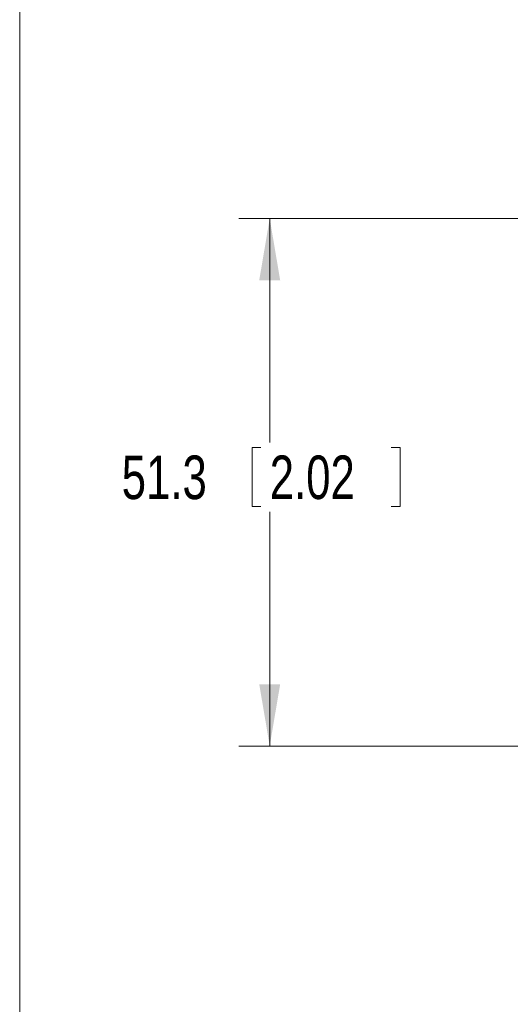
# Model space of a CAD drawing. Header units: millimetres. Extents: x 10 to 277, y 8 to 208.
# Tile 1 of 61: x 10 to 34, y 56 to 103. Entities that reach past the tile are written whole.
import ezdxf

# ---------------------------------------------------------------- set-up
doc = ezdxf.new("R2010")
doc.units = ezdxf.units.MM
doc.styles.add('SLDTEXTSTYLE0', font='TXT', dxfattribs={"width": 0.75})
doc.dimstyles.new('SLDDIMSTYLE0', dxfattribs={"dimtxt": 2.116667, "dimasz": 3, "dimexe": 0, "dimexo": 0.0625, "dimgap": 0.529167, "dimtad": 0, "dimtih": 1, "dimtoh": 1, "dimdec": 1, "dimlfac": 2, "dimrnd": 1e-09, "dimzin": 12, "dimdsep": 46, "dimtxsty": 'SLDTEXTSTYLE0', "dimsah": 1, "dimcen": 0.09, "dimadec": 0, "dimazin": 0, "dimtfac": 1, "dimtdec": 1, "dimtofl": 0, "dimtmove": 0, "dimatfit": 3, "dimfxl": 1, "dimtolj": 1, "dimtzin": 12, "dimarcsym": 0})

# ---------------------------------------------------------------- blocks, each defined once
blk = doc.blocks.new('*D10')
at = {"color": 7, "linetype": 'Continuous', "lineweight": 0}
for p, q in [((57.841, 93.695), (20.723, 93.695)), ((22.223, 93.695), (22.223, 82.813)), ((21.366, 82.561), (21.366, 79.703)), ((21.366, 82.561), (21.795, 82.561)), ((28.551, 82.561), (28.122, 82.561)), ((28.551, 82.561), (28.551, 79.703)), ((21.366, 79.703), (21.795, 79.703)), ((22.223, 68.068), (22.223, 79.45)), ((28.551, 79.703), (28.122, 79.703)), ((44.509, 68.068), (20.723, 68.068))]:
    blk.add_line(p, q, dxfattribs=at)
for points in [[(22.223, 93.695), (21.715, 90.695), (22.731, 90.695)], [(22.223, 68.068), (22.731, 71.068), (21.715, 71.068)]]:
    blk.add_solid(points, dxfattribs=at)
at = {"color": 7, "linetype": 'Continuous', "lineweight": 0, "char_height": 2.1167, "attachment_point": 1, "style": 'SLDTEXTSTYLE0'}
for s, insert in [('51.3', (15.039, 82.179)), ('2.02', (22.223, 82.179))]:
    blk.add_mtext(s, dxfattribs=dict(at, insert=insert))

msp = doc.modelspace()

# ---------------------------------------------------------------- linework, layer by layer
at = {"color": 7, "linetype": 'Continuous', "lineweight": 15}
msp.add_line((10.088, 7.692), (10.088, 207.692), dxfattribs=at)

# ---------------------------------------------------------------- dimensions: what is measured, and where the dimension line sits
at = {"color": 7, "linetype": 'Continuous', "lineweight": 0}
dim = msp.add_linear_dim(base=(22.223, 93.695), p1=(46.509, 68.068), p2=(59.841, 93.695), angle=90, dimstyle='SLDDIMSTYLE0', dxfattribs=at)
dim.commit()
dim.dimension.update_dxf_attribs({"geometry": '*D10', "text_midpoint": (22.223, 81.132), "dimtype": 160})

doc.saveas('drawing.dxf')
